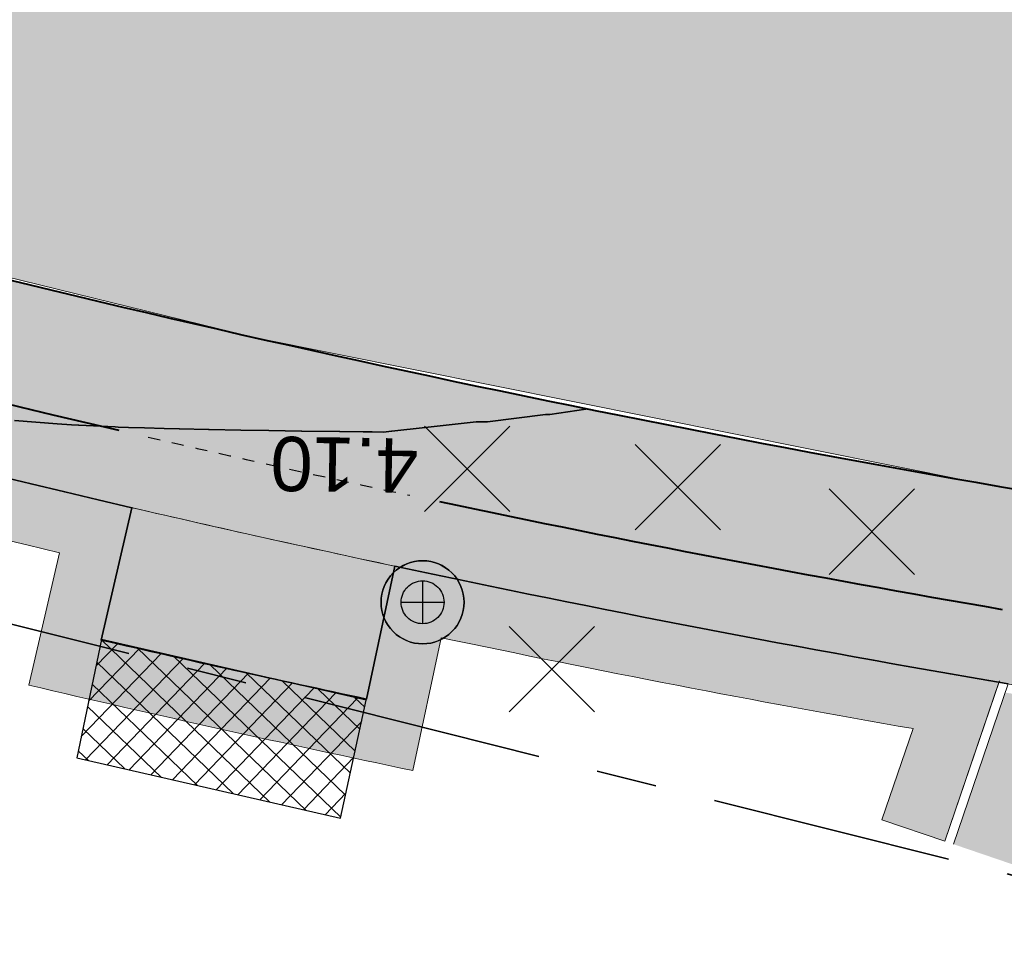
# Model space of a CAD drawing. Header units: metres. Extents: x 538891 to 1080079, y 6588829 to 13178720.
# Tile 207 of 256: x 539576 to 539592, y 6589371 to 6589386. Entities that reach past the tile are written whole.
import ezdxf

# ---------------------------------------------------------------- set-up
doc = ezdxf.new("R2010")
doc.units = ezdxf.units.M
doc.header["$LTSCALE"] = 0.4
doc.linetypes.add('#16_019061_PP_TL_liiklusskeem$0$VIA31', pattern=[1, 0.5, -0.5])
doc.linetypes.add('KATASTRIPIIR', pattern=[17.5, 10, -2.5, 2.5, -2.5])
doc.layers.add('GEO', color=7, linetype='Continuous')
doc.layers.add('KOLDE PST', color=7, linetype='Continuous')
doc.styles.add('Swis721 Lt BT', font='swissl.ttf')

# ---------------------------------------------------------------- blocks, each defined once
blk = doc.blocks.new('#9_019061_PP_TL (2D)')
at = {"linetype": 'Continuous', "lineweight": 0, "true_color": 0xffdf7f}
h = blk.add_hatch(color=41, dxfattribs=at)
edge = h.paths.add_edge_path()
edge.add_arc((539039.415, 6589463.244), 48.3, 66.5731, 76.1419, ccw=False)
edge.add_line((539058.618, 6589507.563), (539066.035, 6589504.349))
edge.add_arc((539086.589, 6589551.788), 51.7, 246.5731, 263.6668)
edge.add_line((539080.886, 6589500.403), (539120.723, 6589495.982))
edge.add_arc((539112.637, 6589423.129), 73.3, 66.82796, 83.66684, ccw=False)
edge.add_line((539141.481, 6589490.516), (539168.781, 6589478.831))
edge.add_arc((539204.865, 6589563.133), 91.7, 246.82796, 267.8302)
edge.add_line((539201.393, 6589471.499), (539210.416, 6589471.157))
edge.add_arc((539208.587, 6589422.891), 48.3, 71.3095, 87.8302, ccw=False)
edge.add_line((539224.065, 6589468.644), (539232.022, 6589465.953))
edge.add_arc((539222.408, 6589437.535), 30, 32.6235, 71.3095, ccw=False)
edge.add_line((539247.675, 6589453.708), (539249.016, 6589451.613))
edge.add_line((539249.016, 6589451.613), (539252.513, 6589453.823))
edge.add_line((539252.513, 6589453.823), (539252.222, 6589454.283))
edge.add_arc((539255.603, 6589456.42), 4, 78.3407, 212.2931, ccw=False)
edge.add_line((539256.412, 6589460.337), (539306.731, 6589449.954))
edge.add_arc((539266.313, 6589254.081), 200, 69.3819, 78.34077, ccw=False)
edge.add_arc((539390.16, 6589583.254), 151.7, 249.3819, 260.12627)
edge.add_line((539364.147, 6589433.801), (539400.306, 6589427.507))
edge.add_arc((539374.876, 6589281.404), 148.3, 76.5459, 80.12627, ccw=False)
edge.add_line((539409.38, 6589425.634), (539415.676, 6589424.127))
edge.add_line((539415.676, 6589424.127), (539461.916, 6589412.656))
edge.add_line((539461.916, 6589412.656), (539501.021, 6589403.157))
edge.add_arc((539453.811, 6589208.809), 200, 68.6685, 76.34654, ccw=False)
edge.add_line((539526.564, 6589395.107), (539542.97, 6589388.7))
edge.add_arc((539635.075, 6589624.554), 253.2, 248.6685, 261.88806)
edge.add_arc((539543.285, 6588980.562), 397.3, 71.92423, 81.88806, ccw=False)
edge.add_arc((539703.185, 6589464.418), 112.304, 250.965, 252.46069)
edge.add_arc((539871.374, 6589937.522), 614.357, 250.800774, 252.296459)
edge.add_line((539684.553, 6589352.259), (539685.573, 6589355.293))
edge.add_arc((539758.706, 6589594.357), 250, 250.66068, 252.99044, ccw=False)
edge.add_arc((539543.285, 6588980.562), 400.5, 70.66068, 78.54998)
edge.add_arc((539623.186, 6589375.052), 2, 166.3465, 258.55, ccw=False)
edge.add_line((539621.243, 6589375.524), (539622.146, 6589379.24))
edge.add_line((539622.146, 6589379.24), (539618.259, 6589380.184))
edge.add_line((539618.259, 6589380.184), (539617.265, 6589376.092))
edge.add_arc((539615.321, 6589376.564), 2, 259.6901, 346.3466, ccw=False)
edge.add_arc((539543.285, 6588980.562), 400.5, 79.69013, 81.88806)
edge.add_arc((539635.075, 6589624.554), 250, 248.6685, 261.88806, ccw=False)
edge.add_line((539544.135, 6589391.681), (539527.728, 6589398.088))
edge.add_arc((539453.811, 6589208.809), 203.2, 68.6685, 76.34654)
edge.add_line((539501.777, 6589406.266), (539462.679, 6589415.764))
edge.add_line((539462.679, 6589415.764), (539428.909, 6589424.142))
edge.add_arc((539429.39, 6589426.083), 2, 166.067, 256.067, ccw=False)
edge.add_line((539427.449, 6589426.565), (539427.485, 6589426.71))
edge.add_line((539427.485, 6589426.71), (539423.603, 6589427.673))
edge.add_line((539423.603, 6589427.673), (539423.577, 6589427.567))
edge.add_arc((539421.635, 6589428.049), 2, 256.5459, 346.067, ccw=False)
edge.add_line((539421.17, 6589426.104), (539410.125, 6589428.746))
edge.add_arc((539374.876, 6589281.404), 151.5, 76.5459, 80.12627)
edge.add_line((539400.854, 6589430.66), (539364.696, 6589436.953))
edge.add_arc((539390.16, 6589583.254), 148.5, 248.69692, 260.12627, ccw=False)
edge.add_line((539336.21, 6589444.9), (539332.565, 6589446.322))
edge.add_arc((539259.573, 6589259.245), 200.812, 68.68564, 74.77494)
edge.add_arc((539312.832, 6589454.939), 2, 166.067, 254.8231, ccw=False)
edge.add_line((539310.891, 6589455.421), (539310.941, 6589455.623))
edge.add_line((539310.941, 6589455.623), (539305.987, 6589456.852))
edge.add_line((539305.987, 6589456.852), (539305.943, 6589456.673))
edge.add_arc((539304.002, 6589457.154), 2, 258.3408, 346.067, ccw=False)
edge.add_line((539303.597, 6589455.196), (539232.714, 6589469.822))
edge.add_arc((539252.923, 6589567.759), 100, 252.98361, 258.34077, ccw=False)
edge.add_arc((539208.587, 6589422.892), 51.5, 72.9836, 78.6599)
edge.add_arc((539219.107, 6589475.347), 2, 165.7555, 258.6599, ccw=False)
edge.add_line((539217.168, 6589475.839), (539217.896, 6589478.706))
edge.add_line((539217.896, 6589478.706), (539213.043, 6589479.91))
edge.add_line((539213.043, 6589479.91), (539212.02, 6589475.881))
edge.add_arc((539210.082, 6589476.373), 2, 267.8302, 345.7555, ccw=False)
edge.add_line((539210.006, 6589474.375), (539201.514, 6589474.696))
edge.add_arc((539204.865, 6589563.133), 88.5, 246.82796, 267.8302, ccw=False)
edge.add_line((539170.04, 6589481.772), (539142.74, 6589493.458))
edge.add_arc((539112.637, 6589423.129), 76.5, 66.82796, 83.66684)
edge.add_line((539121.076, 6589499.162), (539081.239, 6589503.584))
edge.add_arc((539086.589, 6589551.788), 48.5, 246.5731, 263.6668, ccw=False)
edge.add_line((539067.307, 6589507.286), (539059.891, 6589510.499))
edge.add_arc((539039.415, 6589463.245), 51.5, 66.5731, 76.1419)
edge.add_line((539051.751, 6589513.245), (539050.984, 6589510.138))
h = blk.add_hatch(color=41, dxfattribs=at)
edge = h.paths.add_edge_path()
edge.add_line((539577.919, 6589377.889), (539577.411, 6589375.697))
edge.add_arc((539635.075, 6589624.554), 255.45, 256.95392, 257.96325)
edge.add_line((539581.804, 6589374.72), (539581.804, 6589374.72))
edge.add_line((539581.804, 6589374.72), (539582.273, 6589376.92))
edge.add_arc((539635.075, 6589624.554), 253.2, 256.95392, 257.96325, ccw=False)
at = {"color": 1, "linetype": 'Continuous', "lineweight": 9, "true_color": 0xff0000}
for p, q in [((539592.289, 6589375.019), (539591.383, 6589372.364)), ((539592.431, 6589374.971), (539591.525, 6589372.316))]:
    blk.add_line(p, q, dxfattribs=at)
at = {"color": 41, "linetype": 'Continuous', "lineweight": 9, "true_color": 0xffdf7f, "flags": 128}
blk.add_lwpolyline([(539526.564, 6589395.107), (539542.97, 6589388.7, 0.057745), (539599.347, 6589373.887, -0.043503), (539666.557, 6589358.254, 0.006526), (539669.341, 6589357.334, 0.006526), (539684.553, 6589352.259), (539685.573, 6589355.293, -0.010166), (539675.915, 6589358.464, 0.034437), (539622.789, 6589373.092, -0.425523), (539621.243, 6589375.524), (539622.146, 6589379.24), (539618.259, 6589380.184), (539617.265, 6589376.092, -0.397223), (539614.963, 6589374.596, 0.009591), (539599.799, 6589377.055, -0.057745), (539544.135, 6589391.681), (539527.728, 6589398.088, 0.033514)], format="xyb", dxfattribs=at)
at = {"color": 5, "linetype": 'Continuous', "lineweight": 35, "true_color": 0x0000ff, "flags": 128}
blk.add_lwpolyline([(539592.431, 6589374.971, -0.010213), (539582.273, 6589376.92), (539581.804, 6589374.72, -0.004404), (539577.411, 6589375.697), (539577.919, 6589377.889, -0.036168), (539542.97, 6589388.7), (539526.564, 6589395.107, 0.00369)], format="xyb", dxfattribs=at)
at = {"color": 5, "linetype": 'Continuous', "lineweight": 40, "true_color": 0x0000ff, "flags": 128}
blk.add_lwpolyline([(539427.485, 6589426.71), (539427.449, 6589426.565, 0.414214), (539428.909, 6589424.142), (539462.679, 6589415.764), (539501.777, 6589406.266, -0.033514), (539527.728, 6589398.088), (539544.135, 6589391.681, 0.051329), (539593.477, 6589378.039)], format="xyb", dxfattribs=at)
at = {"color": 5, "linetype": 'Continuous', "lineweight": 35, "true_color": 0x0000ff, "flags": 128}
blk.add_lwpolyline([(539575.975, 6589379.332), (539576.68, 6589379.275), (539576.916, 6589379.263), (539576.92, 6589379.263), (539577.033, 6589379.257), (539577.035, 6589379.257), (539577.037, 6589379.257), (539577.64, 6589379.226), (539577.691, 6589379.223), (539577.861, 6589379.218), (539577.863, 6589379.218), (539577.864, 6589379.218), (539578.124, 6589379.209), (539578.125, 6589379.209), (539578.125, 6589379.209), (539578.453, 6589379.201), (539578.703, 6589379.195), (539578.706, 6589379.195), (539579.189, 6589379.186), (539579.194, 6589379.186), (539579.195, 6589379.186), (539579.72, 6589379.174), (539579.722, 6589379.174), (539579.722, 6589379.174), (539580.184, 6589379.166), (539580.73, 6589379.157), (539580.734, 6589379.157), (539581.356, 6589379.15), (539581.36, 6589379.15), (539581.363, 6589379.15), (539581.747, 6589379.144), (539581.751, 6589379.144), (539581.898, 6589379.143), (539582.088, 6589379.141), (539582.22, 6589379.155), (539582.221, 6589379.155), (539582.774, 6589379.215), (539582.776, 6589379.215), (539583.62, 6589379.309), (539583.621, 6589379.309), (539583.624, 6589379.309), (539583.624, 6589379.309), (539583.808, 6589379.31), (539584.769, 6589379.432), (539584.77, 6589379.432), (539584.773, 6589379.432), (539584.843, 6589379.434), (539585.437, 6589379.518)], dxfattribs=at)
at = {"color": 41, "linetype": 'Continuous', "lineweight": 9, "true_color": 0xffdf7f, "flags": 128}
blk.add_lwpolyline([(539577.919, 6589377.889), (539577.411, 6589375.697, 0.004404), (539581.804, 6589374.72), (539581.804, 6589374.72), (539582.273, 6589376.92, -0.004404)], format="xyb", close=True, dxfattribs=at)
at = {"color": 254, "linetype": 'Continuous', "lineweight": 9, "true_color": 0xd6d6d6}
blk.add_solid([(539595.564, 6589374.304), (539594.512, 6589371.297), (539592.382, 6589374.827), (539591.525, 6589372.316)], dxfattribs=at)
at = {"color": 5, "true_color": 0x0000ff, "insert": (539581.444, 6589379.063), "char_height": 0.9, "attachment_point": 8, "rotation": 179.1883, "line_spacing_factor": 1.004016, "style": 'Swis721 Lt BT'}
blk.add_mtext('4.10', dxfattribs=at)
blk = doc.blocks.new('KOLDE PST TL')
at = {"color": 7}
blk.add_blockref('#9_019061_PP_TL (2D)', (0, 0), dxfattribs=at)
blk = doc.blocks.new('#13_Kolde pst HP -xref$0$likvideeritav')
at = {"color": 1, "linetype": 'Continuous', "lineweight": 25, "true_color": 0xff0000}
for p, q in [((0.707, -0.707), (-0.707, 0.707)), ((0.707, 0.707), (-0.707, -0.707))]:
    blk.add_line(p, q, dxfattribs=at)
blk = doc.blocks.new('#13_KOLDE TAIM (2D)')
at = {"linetype": 'Continuous', "lineweight": 0, "true_color": 0xc4f877}
h = blk.add_hatch(color=71, dxfattribs=at)
edge = h.paths.add_edge_path()
edge.add_line((539347.688, 6589435.015), (539348.111, 6589436.457))
edge.add_arc((539390.16, 6589583.254), 152.7, 254.01587, 260.12628)
edge.add_line((539363.976, 6589432.815), (539400.134, 6589426.522))
edge.add_arc((539374.876, 6589281.406), 147.298, 79.83799, 80.12627, ccw=False)
edge.add_line((539400.864, 6589426.393), (539400.41, 6589423.954))
edge.add_line((539400.41, 6589423.954), (539406.751, 6589422.671))
edge.add_line((539406.751, 6589422.671), (539408.02, 6589423.013))
edge.add_line((539408.02, 6589423.013), (539429.424, 6589419.171))
edge.add_line((539429.424, 6589419.171), (539460.997, 6589411.339))
edge.add_line((539460.997, 6589411.339), (539460.524, 6589409.392))
edge.add_line((539460.524, 6589409.392), (539466.841, 6589407.858))
edge.add_line((539466.841, 6589407.858), (539467.429, 6589410.279))
edge.add_line((539467.429, 6589410.279), (539518.189, 6589396.924))
edge.add_line((539518.189, 6589396.924), (539517.425, 6589394.727))
edge.add_arc((539453.812, 6589208.809), 196.499, 69.22251, 71.11119, ccw=False)
edge.add_line((539523.518, 6589392.529), (539524.393, 6589394.871))
edge.add_arc((539453.811, 6589208.809), 199, 68.6685, 69.22618, ccw=False)
edge.add_line((539526.2, 6589394.175), (539542.607, 6589387.768))
edge.add_arc((539635.075, 6589624.554), 254.2, 248.6685, 256.72852)
edge.add_line((539576.72, 6589377.142), (539576.212, 6589374.95))
edge.add_arc((539635.075, 6589624.553), 256.449, 256.7305, 258.18668)
edge.add_line((539582.574, 6589373.535), (539583.043, 6589375.736))
edge.add_arc((539629.221, 6589594.193), 223.285, 258.06446, 260.10659)
edge.add_line((539590.857, 6589374.229), (539590.342, 6589372.719))
edge.add_line((539590.342, 6589372.719), (539591.383, 6589372.364))
edge.add_line((539591.383, 6589372.364), (539592.281, 6589374.996))
edge.add_arc((539635.075, 6589624.553), 253.199, 257.96325, 260.26951, ccw=False)
edge.add_line((539582.273, 6589376.92), (539581.804, 6589374.72))
edge.add_line((539581.804, 6589374.72), (539581.804, 6589374.72))
edge.add_arc((539635.075, 6589624.554), 255.45, 256.95392, 257.96325, ccw=False)
edge.add_line((539577.411, 6589375.697), (539577.919, 6589377.889))
edge.add_arc((539635.075, 6589624.554), 253.2, 248.6685, 256.95392, ccw=False)
edge.add_line((539542.97, 6589388.7), (539526.564, 6589395.107))
edge.add_arc((539453.811, 6589208.809), 200, 68.6685, 69.5141)
edge.add_line((539523.807, 6589396.16), (539522.932, 6589393.818))
edge.add_arc((539453.812, 6589208.809), 197.5, 69.5141, 70.8196)
edge.add_line((539518.699, 6589395.345), (539519.52, 6589397.706))
edge.add_arc((539453.811, 6589208.809), 200, 70.8196, 76.34654)
edge.add_line((539501.021, 6589403.157), (539466.695, 6589411.495))
edge.add_line((539466.695, 6589411.495), (539466.105, 6589409.066))
edge.add_line((539466.105, 6589409.066), (539461.732, 6589410.128))
edge.add_line((539461.732, 6589410.128), (539462.322, 6589412.555))
edge.add_line((539462.322, 6589412.555), (539415.676, 6589424.127))
edge.add_line((539415.676, 6589424.127), (539409.38, 6589425.634))
edge.add_arc((539374.876, 6589281.404), 148.3, 76.5459, 77.68055)
edge.add_line((539406.517, 6589426.289), (539405.984, 6589423.846))
edge.add_line((539405.984, 6589423.846), (539401.573, 6589424.739))
edge.add_line((539401.573, 6589424.739), (539402.031, 6589427.196))
edge.add_arc((539374.876, 6589281.406), 148.298, 79.44901, 80.12628)
edge.add_line((539400.306, 6589427.507), (539364.147, 6589433.801))
edge.add_arc((539390.16, 6589583.253), 151.7, 253.64065, 260.12628, ccw=False)
edge.add_line((539347.432, 6589437.695), (539346.728, 6589435.297))
edge.add_line((539346.728, 6589435.297), (539347.688, 6589435.015))
blk.add_hatch(color=71, dxfattribs=at).paths.add_polyline_path([(539427.488, 6589426.709), (539427.412, 6589426.376), (539427.516, 6589425.384), (539427.854, 6589424.802), (539428.586, 6589424.252), (539429.388, 6589424.023), (539482.998, 6589410.828), (539504.399, 6589405.611), (539506.832, 6589404.97), (539512.77, 6589403.267), (539523.165, 6589399.807), (539532.178, 6589396.35), (539548.59, 6589389.989), (539549.545, 6589389.64), (539550.844, 6589393.41), (539555.131, 6589391.93), (539553.804, 6589388.132), (539571.072, 6589382.885), (539579.942, 6589380.709), (539591.818, 6589378.324), (539593.228, 6589378.081), (539594.867, 6589382.918), (539594.876, 6589384.209), (539594.527, 6589385.044), (539593.733, 6589385.863), (539592.847, 6589386.254), (539592.871, 6589386.351), (539591.867, 6589386.595), (539532.569, 6589400.999), (539476.576, 6589414.601), (539435.806, 6589424.646)])
at = {"linetype": 'Continuous', "lineweight": 5, "true_color": 0xcc9900}
h = blk.add_hatch(dxfattribs=at)
h.set_pattern_fill('#13_ANSI37-10', color=42, style=0, pattern_type=2)
h.set_pattern_definition([(46.106, (539579.40266, 6589374.22415), (-0.2288, 0.22013), []), (136.106, (539579.40266, 6589374.22415), (-0.22013, -0.2288), [])])
h.paths.add_polyline_path([(539581.373, 6589372.745), (539581.801, 6589374.699), (539577.414, 6589375.703), (539577.005, 6589373.745)])
at = {"color": 71, "linetype": 'Continuous', "lineweight": 5, "true_color": 0xc4f877, "flags": 128}
blk.add_lwpolyline([(539526.2, 6589394.175), (539542.607, 6589387.768, 0.035183), (539576.72, 6589377.142), (539576.212, 6589374.95, 0.006354), (539582.574, 6589373.535), (539583.043, 6589375.736, 0.008911), (539590.857, 6589374.229), (539590.342, 6589372.719), (539591.383, 6589372.364), (539592.281, 6589374.996, -0.010063), (539582.273, 6589376.92), (539581.804, 6589374.72), (539581.804, 6589374.72, -0.004404), (539577.411, 6589375.697), (539577.919, 6589377.889, -0.036168), (539542.97, 6589388.7), (539526.564, 6589395.107, 0.00369)], format="xyb", dxfattribs=at)
blk.add_lwpolyline([(539532.178, 6589396.35), (539548.59, 6589389.989), (539549.545, 6589389.64), (539550.844, 6589393.41), (539555.131, 6589391.93), (539553.804, 6589388.132), (539571.072, 6589382.885), (539579.942, 6589380.709), (539591.818, 6589378.324), (539593.228, 6589378.081), (539594.867, 6589382.918), (539594.876, 6589384.209), (539594.527, 6589385.044), (539593.733, 6589385.863), (539592.847, 6589386.254), (539592.871, 6589386.351), (539591.867, 6589386.595), (539532.569, 6589400.999)], dxfattribs=at)
at = {"color": 42, "linetype": 'Continuous', "lineweight": 25, "true_color": 0xcc9900, "flags": 128}
blk.add_lwpolyline([(539581.373, 6589372.745), (539581.801, 6589374.699), (539577.414, 6589375.703), (539577.005, 6589373.745)], close=True, dxfattribs=at)
at = {"color": 1, "true_color": 0xff0000}
for p in [(539583.47, 6589378.534), (539586.963, 6589378.227), (539590.175, 6589377.492), (539584.873, 6589375.214)]:
    blk.add_blockref('#13_Kolde pst HP -xref$0$likvideeritav', p, dxfattribs=at)
blk = doc.blocks.new('Kolde pst Taim')
at = {"color": 13, "true_color": 0xff4646}
blk.add_blockref('#13_KOLDE TAIM (2D)', (0, 0), dxfattribs=at)
blk = doc.blocks.new('#15_Kolde pst ELV-3 (2D)')
at = {"color": 1, "linetype": 'Continuous', "lineweight": 25, "true_color": 0xff0000}
for p, q in [((539582.733, 6589376.678), (539582.733, 6589375.966)), ((539582.377, 6589376.322), (539583.089, 6589376.322))]:
    blk.add_line(p, q, dxfattribs=at)
at = {"color": 1, "linetype": 'Continuous', "lineweight": 25, "true_color": 0xff0000, "flags": 128}
for points in [[(539583.421, 6589376.322), (539583.418, 6589376.254), (539583.408, 6589376.188), (539583.391, 6589376.122), (539583.369, 6589376.059), (539583.34, 6589375.998), (539583.305, 6589375.94), (539583.265, 6589375.886), (539583.219, 6589375.836), (539583.169, 6589375.79), (539583.115, 6589375.75), (539583.057, 6589375.715), (539582.996, 6589375.686), (539582.933, 6589375.664), (539582.867, 6589375.647), (539582.801, 6589375.637), (539582.733, 6589375.634), (539582.666, 6589375.637), (539582.599, 6589375.647), (539582.533, 6589375.664), (539582.47, 6589375.686), (539582.409, 6589375.715), (539582.351, 6589375.75), (539582.297, 6589375.79), (539582.247, 6589375.836), (539582.202, 6589375.886), (539582.161, 6589375.94), (539582.127, 6589375.998), (539582.098, 6589376.059), (539582.075, 6589376.122), (539582.059, 6589376.188), (539582.049, 6589376.254), (539582.045, 6589376.322), (539582.049, 6589376.389), (539582.059, 6589376.456), (539582.075, 6589376.521), (539582.098, 6589376.585), (539582.127, 6589376.646), (539582.161, 6589376.704), (539582.202, 6589376.758), (539582.247, 6589376.808), (539582.297, 6589376.853), (539582.351, 6589376.894), (539582.409, 6589376.928), (539582.47, 6589376.957), (539582.533, 6589376.98), (539582.599, 6589376.996), (539582.666, 6589377.006), (539582.733, 6589377.01), (539582.801, 6589377.006), (539582.867, 6589376.996), (539582.933, 6589376.98), (539582.996, 6589376.957), (539583.057, 6589376.928), (539583.115, 6589376.894), (539583.169, 6589376.853), (539583.219, 6589376.808), (539583.265, 6589376.758), (539583.305, 6589376.704), (539583.34, 6589376.646), (539583.369, 6589376.585), (539583.391, 6589376.521), (539583.408, 6589376.456), (539583.418, 6589376.389)], [(539583.089, 6589376.322), (539583.087, 6589376.287), (539583.082, 6589376.252), (539583.074, 6589376.218), (539583.062, 6589376.186), (539583.047, 6589376.154), (539583.029, 6589376.124), (539583.008, 6589376.096), (539582.985, 6589376.07), (539582.959, 6589376.047), (539582.931, 6589376.026), (539582.901, 6589376.008), (539582.869, 6589375.993), (539582.836, 6589375.981), (539582.803, 6589375.973), (539582.768, 6589375.968), (539582.733, 6589375.966), (539582.698, 6589375.968), (539582.664, 6589375.973), (539582.63, 6589375.981), (539582.597, 6589375.993), (539582.565, 6589376.008), (539582.535, 6589376.026), (539582.507, 6589376.047), (539582.481, 6589376.07), (539582.458, 6589376.096), (539582.437, 6589376.124), (539582.419, 6589376.154), (539582.404, 6589376.186), (539582.393, 6589376.218), (539582.384, 6589376.252), (539582.379, 6589376.287), (539582.377, 6589376.322), (539582.379, 6589376.357), (539582.384, 6589376.391), (539582.393, 6589376.425), (539582.404, 6589376.458), (539582.419, 6589376.49), (539582.437, 6589376.52), (539582.458, 6589376.548), (539582.481, 6589376.573), (539582.507, 6589376.597), (539582.535, 6589376.618), (539582.565, 6589376.636), (539582.597, 6589376.651), (539582.63, 6589376.662), (539582.664, 6589376.671), (539582.698, 6589376.676), (539582.733, 6589376.678), (539582.768, 6589376.676), (539582.803, 6589376.671), (539582.836, 6589376.662), (539582.869, 6589376.651), (539582.901, 6589376.636), (539582.931, 6589376.618), (539582.959, 6589376.597), (539582.985, 6589376.573), (539583.008, 6589376.548), (539583.029, 6589376.52), (539583.047, 6589376.49), (539583.062, 6589376.458), (539583.074, 6589376.425), (539583.082, 6589376.391), (539583.087, 6589376.357)], [(539583.089, 6589376.322), (539583.087, 6589376.287), (539583.082, 6589376.252), (539583.074, 6589376.218), (539583.062, 6589376.186), (539583.047, 6589376.154), (539583.029, 6589376.124), (539583.008, 6589376.096), (539582.985, 6589376.07), (539582.959, 6589376.047), (539582.931, 6589376.026), (539582.901, 6589376.008), (539582.869, 6589375.993), (539582.836, 6589375.981), (539582.803, 6589375.973), (539582.768, 6589375.968), (539582.733, 6589375.966), (539582.698, 6589375.968), (539582.664, 6589375.973), (539582.63, 6589375.981), (539582.597, 6589375.993), (539582.565, 6589376.008), (539582.535, 6589376.026), (539582.507, 6589376.047), (539582.481, 6589376.07), (539582.458, 6589376.096), (539582.437, 6589376.124), (539582.419, 6589376.154), (539582.404, 6589376.186), (539582.393, 6589376.218), (539582.384, 6589376.252), (539582.379, 6589376.287), (539582.377, 6589376.322), (539582.379, 6589376.357), (539582.384, 6589376.391), (539582.393, 6589376.425), (539582.404, 6589376.458), (539582.419, 6589376.49), (539582.437, 6589376.52), (539582.458, 6589376.548), (539582.481, 6589376.573), (539582.507, 6589376.597), (539582.535, 6589376.618), (539582.565, 6589376.636), (539582.597, 6589376.651), (539582.63, 6589376.662), (539582.664, 6589376.671), (539582.698, 6589376.676), (539582.733, 6589376.678), (539582.768, 6589376.676), (539582.803, 6589376.671), (539582.836, 6589376.662), (539582.869, 6589376.651), (539582.901, 6589376.636), (539582.931, 6589376.618), (539582.959, 6589376.597), (539582.985, 6589376.573), (539583.008, 6589376.548), (539583.029, 6589376.52), (539583.047, 6589376.49), (539583.062, 6589376.458), (539583.074, 6589376.425), (539583.082, 6589376.391), (539583.087, 6589376.357)]]:
    blk.add_lwpolyline(points, close=True, dxfattribs=at)
blk.add_lwpolyline([(539583.421, 6589376.322, 0.414214), (539582.733, 6589377.01, 0.414214), (539582.045, 6589376.322, 0.414214), (539582.733, 6589375.634, 0.414214), (539583.421, 6589376.322)], format="xyb", close=True, dxfattribs=at)
blk = doc.blocks.new('Kolde pst EL')
at = {"color": 13, "true_color": 0xff4646}
blk.add_blockref('#15_Kolde pst ELV-3 (2D)', (0, 0), dxfattribs=at)
blk = doc.blocks.new('#16_Kolde TL (2D)')
at = {"color": 7, "linetype": 'Continuous', "lineweight": 40, "flags": 128}
for points in [[(539524.695, 6589397.109, -0.003068), (539527.001, 6589396.225), (539543.407, 6589389.818, 0.035671), (539577.703, 6589379.171)], [(539583.013, 6589377.99, 0.009415), (539592.333, 6589376.205)]]:
    blk.add_lwpolyline(points, format="xyb", dxfattribs=at)
at = {"color": 7, "linetype": '#16_019061_PP_TL_liiklusskeem$0$VIA31', "lineweight": 30, "flags": 128}
blk.add_lwpolyline([(539578.19, 6589379.058), (539578.19, 6589379.058, 0.004404), (539582.524, 6589378.094)], format="xyb", dxfattribs=at)
blk = doc.blocks.new('Kolde pst märgistus')
at = {"color": 13, "true_color": 0xff4646}
blk.add_blockref('#16_Kolde TL (2D)', (0, 0), dxfattribs=at)

msp = doc.modelspace()

# ---------------------------------------------------------------- linework, layer by layer
at = {"layer": 'GEO', "color": 35, "linetype": 'KATASTRIPIIR', "lineweight": 35, "true_color": 0xb1703a, "flags": 128}
msp.add_lwpolyline([(539443.01, 6589409.31), (539452.71, 6589448.01), (539474.09, 6589442.7), (539521.35, 6589512.66), (539531.92, 6589505.27), (539524.3, 6589495.39), (539522.08, 6589499.6), (539481.56, 6589440.85), (539563.86, 6589420.43), (539625.52, 6589405.13), (539608.81, 6589440.29), (539609.75, 6589442.99), (539608, 6589446.67), (539559.55, 6589546.11), (539564.46, 6589553.36), (539630.53, 6589415.87), (539746.58, 6589386.48), (539806.68, 6589371.25), (539851.41, 6589359.92), (539871.95, 6589354.72), (539867.18, 6589363.58), (539926.12, 6589348.66), (539949.09, 6589342.84), (539954.98, 6589344.13), (539958.19, 6589351.42), (539955.18, 6589364.57), (539908.73, 6589450.44), (539900.61, 6589446.07), (539894.15, 6589442.58), (539889.14, 6589451.77), (539891.02, 6589452.73), (539900.13, 6589457.61), (539896.12, 6589465.27), (539900.48, 6589467.33), (539893.45, 6589480.29), (539898.64, 6589483.31), (539888.11, 6589505.36), (539888.27, 6589511.95), (539890.68, 6589517.36), (539894.85, 6589504.16), (539935.41, 6589429.13), (539960.79, 6589380.36), (539989.71, 6589324.88), (539996.79, 6589323.09), (540010.36, 6589318.34), (540064.33, 6589299.46), (540078.61, 6589294.78), (540116.43, 6589314.56), (540134.41, 6589272.73), (540099.44, 6589253.16), (539963.84, 6589287.14), (539909.52, 6589298.37), (539763.13, 6589328.62), (539689.49, 6589347.26), (539661.86, 6589354.25), (539600.04, 6589369.91), (539443.01, 6589409.31)], dxfattribs=at)

# ---------------------------------------------------------------- block references
at = {"layer": 'KOLDE PST', "color": 7}
for name in ['KOLDE PST TL', 'Kolde pst märgistus', 'Kolde pst Taim', 'Kolde pst EL']:
    msp.add_blockref(name, (0, 0), dxfattribs=at)

doc.saveas('drawing.dxf')
